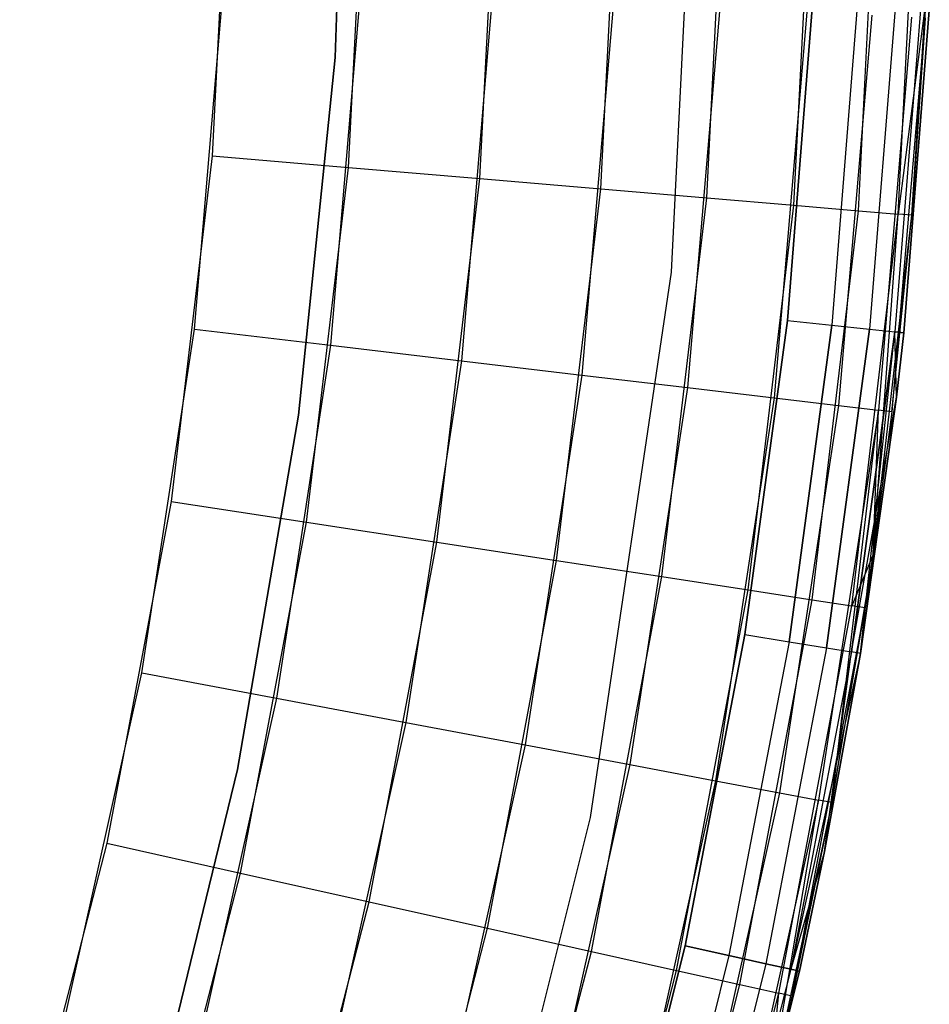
# Model space of a CAD drawing. Extents: x 0.01 to 1.98, y 0.03 to 2.78.
# Tile 19 of 39: x 1.83 to 1.98, y 0.8 to 0.96. Entities that reach past the tile are written whole.
import ezdxf

# ---------------------------------------------------------------- set-up
doc = ezdxf.new("R2010")
doc.units = 0
doc.header["$MEASUREMENT"] = 0
doc.layers.get('0').update_dxf_attribs({"color": 13, "linetype": 'CONTINUOUS'})

# ---------------------------------------------------------------- blocks, each defined once
blk = doc.blocks.new('NATALIE-10724-10723_C_STL_')
at = {"color": 0}
for p, q in [((1.88069, 1.0158, 1.42418), (1.87862, 0.95535, 1.42418)), ((1.87862, 0.95535, 1.38481), (1.88069, 1.0158, 1.38481)), ((1.88069, 1.0158, 1.42418), (1.87862, 0.95535, 1.42418)), ((1.87862, 0.95535, 1.38481), (1.88069, 1.0158, 1.38481)), ((1.93519, 0.91921, 1.47007), (1.93974, 1.01183, 1.47007)), ((1.93519, 0.91921, 6.11574), (1.93974, 1.01183, 6.11574)), ((1.93519, 0.91921, 1.47007), (1.93974, 1.01183, 1.47007)), ((1.93519, 0.91921, 6.11574), (1.93974, 1.01183, 6.11574)), ((1.86088, 0.9972, 1.4307), (1.85791, 0.93877, 1.4307)), ((1.86088, 0.9972, 1.4307), (1.85791, 0.93877, 1.4307)), ((1.88087, 0.93682, 1.43297), (1.88392, 0.99681, 1.43297)), ((1.88087, 0.93682, 1.43297), (1.88392, 0.99681, 1.43297)), ((1.90295, 0.93495, 1.43969), (1.90607, 0.99643, 1.43969)), ((1.90295, 0.93495, 1.43969), (1.90607, 0.99643, 1.43969)), ((1.9233, 0.93323, 1.4506), (1.92649, 0.99609, 1.4506)), ((1.9233, 0.93323, 1.4506), (1.92649, 0.99609, 1.4506)), ((1.94113, 0.93172, 1.46529), (1.94438, 0.99579, 1.46529)), ((1.94113, 0.93172, 1.46529), (1.94438, 0.99579, 1.46529)), ((1.95577, 0.93048, 1.48319), (1.95907, 0.99554, 1.48319)), ((1.95577, 0.93048, 1.48319), (1.95907, 0.99554, 1.48319)), ((1.96664, 0.92956, 1.50361), (1.96998, 0.99535, 1.50361)), ((1.96664, 0.92956, 1.50361), (1.96998, 0.99535, 1.50361)), ((1.97334, 0.92899, 1.52576), (1.9767, 0.99524, 1.52576)), ((1.97334, 0.92899, 1.52576), (1.9767, 0.99524, 1.52576)), ((1.85495, 0.90966, 6.15511), (1.85989, 0.96796, 6.15511)), ((1.85495, 0.90966, 6.15511), (1.85989, 0.96796, 6.15511)), ((1.8829, 0.96679, 6.15284), (1.87784, 0.90694, 6.15284)), ((1.8829, 0.96679, 6.15284), (1.87784, 0.90694, 6.15284)), ((1.90503, 0.96567, 6.14612), (1.89984, 0.90433, 6.14612)), ((1.90503, 0.96567, 6.14612), (1.89984, 0.90433, 6.14612)), ((1.92542, 0.96463, 6.1352), (1.92011, 0.90192, 6.1352)), ((1.92542, 0.96463, 6.1352), (1.92011, 0.90192, 6.1352)), ((1.95468, 0.91112, 1.38481), (1.9589, 0.96428, 1.38481)), ((1.9589, 0.96428, 0.00686), (1.95468, 0.91112, 0.00686)), ((1.9589, 0.96428, 0.00686), (1.95468, 0.91112, 0.00686)), ((1.95468, 0.91112, 1.38481), (1.9589, 0.96428, 1.38481)), ((1.96642, 0.96389, 0.00836), (1.96217, 0.91032, 0.00836)), ((1.96642, 0.96389, 0.00836), (1.96217, 0.91032, 0.00836)), ((1.96642, 0.96389, 1.38331), (1.96217, 0.91032, 1.38331)), ((1.96642, 0.96389, 1.38331), (1.96217, 0.91032, 1.38331)), ((1.978, 0.96499, 1.54881), (1.97334, 0.92899, 1.52576)), ((1.978, 0.96499, 1.54881), (1.97334, 0.92899, 1.52576)), ((1.9756, 0.9288, 1.54881), (1.978, 0.96499, 1.54881)), ((1.978, 0.96499, 6.037), (1.9756, 0.9288, 1.54881)), ((1.9756, 0.9288, 1.54881), (1.978, 0.96499, 1.54881)), ((1.978, 0.96499, 6.037), (1.9756, 0.9288, 1.54881)), ((1.9433, 0.96373, 6.12051), (1.93789, 0.89981, 6.12051)), ((1.9433, 0.96373, 6.12051), (1.93789, 0.89981, 6.12051)), ((1.95797, 0.96298, 6.10261), (1.95247, 0.89807, 6.10261)), ((1.95797, 0.96298, 6.10261), (1.95247, 0.89807, 6.10261)), ((1.96887, 0.96243, 6.08219), (1.96331, 0.89679, 6.08219)), ((1.96887, 0.96243, 6.08219), (1.96331, 0.89679, 6.08219)), ((1.9728, 0.96356, 0.01263), (1.96852, 0.90964, 0.01263)), ((1.9728, 0.96356, 0.01263), (1.96852, 0.90964, 0.01263)), ((1.9728, 0.96356, 1.37905), (1.96852, 0.90964, 1.37905)), ((1.9728, 0.96356, 1.37905), (1.96852, 0.90964, 1.37905)), ((1.97706, 0.96334, 0.01901), (1.97277, 0.90918, 0.01901)), ((1.97706, 0.96334, 0.01901), (1.97277, 0.90918, 0.01901)), ((1.97706, 0.96334, 1.37266), (1.97277, 0.90918, 1.37266)), ((1.97706, 0.96334, 1.37266), (1.97277, 0.90918, 1.37266)), ((1.97426, 0.90902, 0.02654), (1.97856, 0.96326, 0.02654)), ((1.97856, 0.96326, 1.36513), (1.97426, 0.90902, 1.36513)), ((1.97426, 0.90902, 0.02654), (1.97856, 0.96326, 0.02654)), ((1.97856, 0.96326, 1.36513), (1.97426, 0.90902, 1.36513)), ((1.97558, 0.96209, 6.06004), (1.96999, 0.89599, 6.06004)), ((1.97558, 0.96209, 6.06004), (1.96999, 0.89599, 6.06004)), ((1.97785, 0.96197, 6.037), (1.97224, 0.89573, 6.037)), ((1.97785, 0.96197, 6.037), (1.97224, 0.89573, 6.037)), ((1.97785, 0.96197, 6.037), (1.9756, 0.9288, 1.54881)), ((1.97785, 0.96197, 6.037), (1.9756, 0.9288, 1.54881)), ((1.87862, 0.95535, 1.42418), (1.87244, 0.89518, 1.42418)), ((1.87244, 0.89518, 1.38481), (1.87862, 0.95535, 1.38481)), ((1.87862, 0.95535, 1.42418), (1.87244, 0.89518, 1.42418)), ((1.87244, 0.89518, 1.38481), (1.87862, 0.95535, 1.38481)), ((1.87862, 0.95535, 1.42418), (1.87862, 0.95535, 1.38481)), ((1.87862, 0.95535, 1.42418), (1.87862, 0.95535, 1.38481)), ((1.85791, 0.93877, 1.4307), (1.85101, 0.88067, 1.4307)), ((1.85791, 0.93877, 1.4307), (1.85101, 0.88067, 1.4307)), ((1.85791, 0.93877, 1.4307), (1.88087, 0.93682, 1.43297)), ((1.85791, 0.93877, 1.4307), (1.88087, 0.93682, 1.43297)), ((1.87379, 0.87718, 1.43297), (1.88087, 0.93682, 1.43297)), ((1.87379, 0.87718, 1.43297), (1.88087, 0.93682, 1.43297)), ((1.88087, 0.93682, 1.43297), (1.90295, 0.93495, 1.43969)), ((1.88087, 0.93682, 1.43297), (1.90295, 0.93495, 1.43969)), ((1.89569, 0.87382, 1.43969), (1.90295, 0.93495, 1.43969)), ((1.89569, 0.87382, 1.43969), (1.90295, 0.93495, 1.43969)), ((1.90295, 0.93495, 1.43969), (1.9233, 0.93323, 1.4506)), ((1.90295, 0.93495, 1.43969), (1.9233, 0.93323, 1.4506)), ((1.91587, 0.87073, 1.4506), (1.9233, 0.93323, 1.4506)), ((1.91587, 0.87073, 1.4506), (1.9233, 0.93323, 1.4506)), ((1.9233, 0.93323, 1.4506), (1.94113, 0.93172, 1.46529)), ((1.9233, 0.93323, 1.4506), (1.94113, 0.93172, 1.46529)), ((1.93357, 0.86802, 1.46529), (1.94113, 0.93172, 1.46529)), ((1.93357, 0.86802, 1.46529), (1.94113, 0.93172, 1.46529)), ((1.94113, 0.93172, 1.46529), (1.95577, 0.93048, 1.48319)), ((1.94113, 0.93172, 1.46529), (1.95577, 0.93048, 1.48319)), ((1.94809, 0.8658, 1.48319), (1.95577, 0.93048, 1.48319)), ((1.94809, 0.8658, 1.48319), (1.95577, 0.93048, 1.48319)), ((1.95577, 0.93048, 1.48319), (1.96664, 0.92956, 1.50361)), ((1.95577, 0.93048, 1.48319), (1.96664, 0.92956, 1.50361)), ((1.95887, 0.86414, 1.50361), (1.96664, 0.92956, 1.50361)), ((1.95887, 0.86414, 1.50361), (1.96664, 0.92956, 1.50361)), ((1.96664, 0.92956, 1.50361), (1.97334, 0.92899, 1.52576)), ((1.96664, 0.92956, 1.50361), (1.97334, 0.92899, 1.52576)), ((1.96552, 0.86313, 1.52576), (1.97334, 0.92899, 1.52576)), ((1.96552, 0.86313, 1.52576), (1.97334, 0.92899, 1.52576)), ((1.96909, 0.87175, 1.54881), (1.97334, 0.92899, 1.52576)), ((1.96909, 0.87175, 1.54881), (1.97334, 0.92899, 1.52576)), ((1.96909, 0.87175, 1.54881), (1.9756, 0.9288, 1.54881)), ((1.96909, 0.87175, 1.54881), (1.9756, 0.9288, 1.54881)), ((1.97224, 0.89573, 6.037), (1.9756, 0.9288, 1.54881)), ((1.97224, 0.89573, 6.037), (1.9756, 0.9288, 1.54881)), ((1.9756, 0.9288, 1.54881), (1.97334, 0.92899, 1.52576)), ((1.9756, 0.9288, 1.54881), (1.97334, 0.92899, 1.52576)), ((1.92159, 0.82749, 1.47007), (1.93519, 0.91921, 1.47007)), ((1.92159, 0.82749, 6.11574), (1.93519, 0.91921, 6.11574)), ((1.92159, 0.82749, 1.47007), (1.93519, 0.91921, 1.47007)), ((1.92159, 0.82749, 6.11574), (1.93519, 0.91921, 6.11574)), ((1.93519, 0.91921, 6.11574), (1.93519, 0.91921, 1.47007)), ((1.93519, 0.91921, 6.11574), (1.93519, 0.91921, 1.47007)), ((1.94754, 0.85828, 1.38481), (1.95468, 0.91112, 1.38481)), ((1.95468, 0.91112, 0.00686), (1.94754, 0.85828, 0.00686)), ((1.95468, 0.91112, 0.00686), (1.94754, 0.85828, 0.00686)), ((1.94754, 0.85828, 1.38481), (1.95468, 0.91112, 1.38481)), ((1.95468, 0.91112, 0.00686), (1.96217, 0.91032, 0.00836)), ((1.95468, 0.91112, 0.00686), (1.96217, 0.91032, 0.00836)), ((1.95468, 0.91112, 1.38481), (1.96217, 0.91032, 1.38331)), ((1.95468, 0.91112, 1.38481), (1.96217, 0.91032, 1.38331)), ((1.84609, 0.85183, 6.15511), (1.85495, 0.90966, 6.15511)), ((1.84609, 0.85183, 6.15511), (1.85495, 0.90966, 6.15511)), ((1.85495, 0.90966, 6.15511), (1.87784, 0.90694, 6.15284)), ((1.85495, 0.90966, 6.15511), (1.87784, 0.90694, 6.15284)), ((1.95497, 0.85706, 0.00836), (1.96217, 0.91032, 0.00836)), ((1.95497, 0.85706, 0.00836), (1.96217, 0.91032, 0.00836)), ((1.96217, 0.91032, 1.38331), (1.95497, 0.85706, 1.38331)), ((1.96217, 0.91032, 1.38331), (1.95497, 0.85706, 1.38331)), ((1.96127, 0.85603, 0.01263), (1.96852, 0.90964, 0.01263)), ((1.96127, 0.85603, 0.01263), (1.96852, 0.90964, 0.01263)), ((1.96852, 0.90964, 1.37905), (1.96127, 0.85603, 1.37905)), ((1.96852, 0.90964, 1.37905), (1.96127, 0.85603, 1.37905)), ((1.96217, 0.91032, 0.00836), (1.96852, 0.90964, 0.01263)), ((1.96217, 0.91032, 0.00836), (1.96852, 0.90964, 0.01263)), ((1.96217, 0.91032, 1.38331), (1.96852, 0.90964, 1.37905)), ((1.96217, 0.91032, 1.38331), (1.96852, 0.90964, 1.37905)), ((1.96548, 0.85534, 0.01901), (1.97277, 0.90918, 0.01901)), ((1.96548, 0.85534, 0.01901), (1.97277, 0.90918, 0.01901)), ((1.97277, 0.90918, 1.37266), (1.96548, 0.85534, 1.37266)), ((1.97277, 0.90918, 1.37266), (1.96548, 0.85534, 1.37266)), ((1.96696, 0.8551, 1.36513), (1.97277, 0.90918, 1.37266)), ((1.96696, 0.8551, 1.36513), (1.97277, 0.90918, 1.37266)), ((1.96852, 0.90964, 0.01263), (1.97277, 0.90918, 0.01901)), ((1.96852, 0.90964, 0.01263), (1.97277, 0.90918, 0.01901)), ((1.96852, 0.90964, 1.37905), (1.97277, 0.90918, 1.37266)), ((1.96852, 0.90964, 1.37905), (1.97277, 0.90918, 1.37266)), ((1.97303, 0.8982, 0.02654), (1.97277, 0.90918, 0.01901)), ((1.97277, 0.90918, 0.01901), (1.97426, 0.90902, 0.02654)), ((1.97303, 0.8982, 0.02654), (1.97277, 0.90918, 0.01901)), ((1.97277, 0.90918, 0.01901), (1.97426, 0.90902, 0.02654)), ((1.97303, 0.8982, 1.36513), (1.97277, 0.90918, 1.37266)), ((1.97426, 0.90902, 1.36513), (1.97277, 0.90918, 1.37266)), ((1.97303, 0.8982, 1.36513), (1.97277, 0.90918, 1.37266)), ((1.97426, 0.90902, 1.36513), (1.97277, 0.90918, 1.37266)), ((1.97303, 0.8982, 0.02654), (1.97426, 0.90902, 0.02654)), ((1.97426, 0.90902, 1.36513), (1.97303, 0.8982, 1.36513)), ((1.97303, 0.8982, 0.02654), (1.97426, 0.90902, 0.02654)), ((1.97426, 0.90902, 1.36513), (1.97303, 0.8982, 1.36513)), ((1.97426, 0.90902, 0.02654), (1.97426, 0.90902, 1.36513)), ((1.97426, 0.90902, 0.02654), (1.97426, 0.90902, 1.36513)), ((1.87784, 0.90694, 6.15284), (1.86874, 0.84757, 6.15284)), ((1.87784, 0.90694, 6.15284), (1.86874, 0.84757, 6.15284)), ((1.87784, 0.90694, 6.15284), (1.89984, 0.90433, 6.14612)), ((1.87784, 0.90694, 6.15284), (1.89984, 0.90433, 6.14612)), ((1.89984, 0.90433, 6.14612), (1.89052, 0.84348, 6.14612)), ((1.89984, 0.90433, 6.14612), (1.89052, 0.84348, 6.14612)), ((1.89984, 0.90433, 6.14612), (1.92011, 0.90192, 6.1352)), ((1.89984, 0.90433, 6.14612), (1.92011, 0.90192, 6.1352)), ((1.92011, 0.90192, 6.1352), (1.91058, 0.8397, 6.1352)), ((1.92011, 0.90192, 6.1352), (1.91058, 0.8397, 6.1352)), ((1.92011, 0.90192, 6.1352), (1.93789, 0.89981, 6.12051)), ((1.92011, 0.90192, 6.1352), (1.93789, 0.89981, 6.12051)), ((1.93789, 0.89981, 6.12051), (1.92817, 0.8364, 6.12051)), ((1.93789, 0.89981, 6.12051), (1.92817, 0.8364, 6.12051)), ((1.93789, 0.89981, 6.12051), (1.95247, 0.89807, 6.10261)), ((1.93789, 0.89981, 6.12051), (1.95247, 0.89807, 6.10261)), ((1.95247, 0.89807, 6.10261), (1.94261, 0.83369, 6.10261)), ((1.95247, 0.89807, 6.10261), (1.94261, 0.83369, 6.10261)), ((1.95247, 0.89807, 6.10261), (1.96331, 0.89679, 6.08219)), ((1.95247, 0.89807, 6.10261), (1.96331, 0.89679, 6.08219)), ((1.96548, 0.85534, 0.01901), (1.97303, 0.8982, 0.02654)), ((1.96548, 0.85534, 0.01901), (1.97303, 0.8982, 0.02654)), ((1.96696, 0.8551, 0.02654), (1.97303, 0.8982, 0.02654)), ((1.97303, 0.8982, 1.36513), (1.96696, 0.8551, 1.36513)), ((1.96696, 0.8551, 0.02654), (1.97303, 0.8982, 0.02654)), ((1.97303, 0.8982, 1.36513), (1.96696, 0.8551, 1.36513)), ((1.97303, 0.8982, 0.02654), (1.97303, 0.8982, 1.36513)), ((1.97303, 0.8982, 0.02654), (1.97303, 0.8982, 1.36513)), ((1.96331, 0.89679, 6.08219), (1.95334, 0.83167, 6.08219)), ((1.96331, 0.89679, 6.08219), (1.95334, 0.83167, 6.08219)), ((1.96999, 0.89599, 6.06004), (1.95994, 0.83043, 6.06004)), ((1.96999, 0.89599, 6.06004), (1.95994, 0.83043, 6.06004)), ((1.96217, 0.83001, 6.037), (1.96999, 0.89599, 6.06004)), ((1.96217, 0.83001, 6.037), (1.96999, 0.89599, 6.06004)), ((1.96331, 0.89679, 6.08219), (1.96999, 0.89599, 6.06004)), ((1.96331, 0.89679, 6.08219), (1.96999, 0.89599, 6.06004)), ((1.96909, 0.87175, 6.037), (1.96999, 0.89599, 6.06004)), ((1.96909, 0.87175, 6.037), (1.96999, 0.89599, 6.06004)), ((1.97224, 0.89573, 6.037), (1.96999, 0.89599, 6.06004)), ((1.97224, 0.89573, 6.037), (1.96999, 0.89599, 6.06004)), ((1.87244, 0.89518, 1.42418), (1.86216, 0.83558, 1.42418)), ((1.86216, 0.83558, 1.38481), (1.87244, 0.89518, 1.38481)), ((1.87244, 0.89518, 1.42418), (1.86216, 0.83558, 1.42418)), ((1.86216, 0.83558, 1.38481), (1.87244, 0.89518, 1.38481)), ((1.87244, 0.89518, 1.42418), (1.87244, 0.89518, 1.38481)), ((1.87244, 0.89518, 1.42418), (1.87244, 0.89518, 1.38481)), ((1.97224, 0.89573, 6.037), (1.96909, 0.87175, 6.037)), ((1.97224, 0.89573, 6.037), (1.96909, 0.87175, 1.54881)), ((1.97224, 0.89573, 6.037), (1.96909, 0.87175, 1.54881)), ((1.97224, 0.89573, 6.037), (1.96909, 0.87175, 6.037)), ((1.85101, 0.88067, 1.4307), (1.84021, 0.82317, 1.4307)), ((1.85101, 0.88067, 1.4307), (1.84021, 0.82317, 1.4307)), ((1.85101, 0.88067, 1.4307), (1.87379, 0.87718, 1.43297)), ((1.85101, 0.88067, 1.4307), (1.87379, 0.87718, 1.43297)), ((1.86269, 0.81815, 1.43297), (1.87379, 0.87718, 1.43297)), ((1.86269, 0.81815, 1.43297), (1.87379, 0.87718, 1.43297)), ((1.87379, 0.87718, 1.43297), (1.89569, 0.87382, 1.43969)), ((1.87379, 0.87718, 1.43297), (1.89569, 0.87382, 1.43969)), ((1.88432, 0.81332, 1.43969), (1.89569, 0.87382, 1.43969)), ((1.88432, 0.81332, 1.43969), (1.89569, 0.87382, 1.43969)), ((1.89569, 0.87382, 1.43969), (1.91587, 0.87073, 1.4506)), ((1.89569, 0.87382, 1.43969), (1.91587, 0.87073, 1.4506)), ((1.96909, 0.87175, 6.037), (1.96217, 0.83001, 6.037)), ((1.96909, 0.87175, 6.037), (1.96217, 0.83001, 6.037)), ((1.96909, 0.87175, 1.54881), (1.96552, 0.86313, 1.52576)), ((1.96909, 0.87175, 1.54881), (1.96552, 0.86313, 1.52576)), ((1.96776, 0.86278, 1.54881), (1.96909, 0.87175, 1.54881)), ((1.96909, 0.87175, 6.037), (1.96776, 0.86278, 1.54881)), ((1.96776, 0.86278, 1.54881), (1.96909, 0.87175, 1.54881)), ((1.96909, 0.87175, 6.037), (1.96776, 0.86278, 1.54881)), ((1.96909, 0.87175, 6.037), (1.96909, 0.87175, 1.54881)), ((1.96909, 0.87175, 6.037), (1.96909, 0.87175, 1.54881)), ((1.90425, 0.80888, 1.4506), (1.91587, 0.87073, 1.4506)), ((1.90425, 0.80888, 1.4506), (1.91587, 0.87073, 1.4506)), ((1.91587, 0.87073, 1.4506), (1.93357, 0.86802, 1.46529)), ((1.91587, 0.87073, 1.4506), (1.93357, 0.86802, 1.46529)), ((1.92172, 0.80498, 1.46529), (1.93357, 0.86802, 1.46529)), ((1.92172, 0.80498, 1.46529), (1.93357, 0.86802, 1.46529)), ((1.93357, 0.86802, 1.46529), (1.94809, 0.8658, 1.48319)), ((1.93357, 0.86802, 1.46529), (1.94809, 0.8658, 1.48319)), ((1.93605, 0.80178, 1.48319), (1.94809, 0.8658, 1.48319)), ((1.93605, 0.80178, 1.48319), (1.94809, 0.8658, 1.48319)), ((1.94809, 0.8658, 1.48319), (1.95887, 0.86414, 1.50361)), ((1.94809, 0.8658, 1.48319), (1.95887, 0.86414, 1.50361)), ((1.9467, 0.7994, 1.50361), (1.95887, 0.86414, 1.50361)), ((1.9467, 0.7994, 1.50361), (1.95887, 0.86414, 1.50361)), ((1.95326, 0.79794, 1.52576), (1.96552, 0.86313, 1.52576)), ((1.95326, 0.79794, 1.52576), (1.96552, 0.86313, 1.52576)), ((1.95887, 0.86414, 1.50361), (1.96552, 0.86313, 1.52576)), ((1.95887, 0.86414, 1.50361), (1.96552, 0.86313, 1.52576)), ((1.96776, 0.86278, 1.54881), (1.96552, 0.86313, 1.52576)), ((1.96776, 0.86278, 1.54881), (1.96552, 0.86313, 1.52576)), ((1.95548, 0.79744, 1.54881), (1.96776, 0.86278, 1.54881)), ((1.95548, 0.79744, 1.54881), (1.96776, 0.86278, 1.54881)), ((1.96217, 0.83001, 6.037), (1.96776, 0.86278, 1.54881)), ((1.96217, 0.83001, 6.037), (1.96776, 0.86278, 1.54881)), ((1.93748, 0.80591, 1.38481), (1.94754, 0.85828, 1.38481)), ((1.94754, 0.85828, 0.00686), (1.93748, 0.80591, 0.00686)), ((1.94754, 0.85828, 0.00686), (1.93748, 0.80591, 0.00686)), ((1.93748, 0.80591, 1.38481), (1.94754, 0.85828, 1.38481)), ((1.94754, 0.85828, 0.00686), (1.95497, 0.85706, 0.00836)), ((1.94754, 0.85828, 0.00686), (1.95497, 0.85706, 0.00836)), ((1.94754, 0.85828, 1.38481), (1.95497, 0.85706, 1.38331)), ((1.94754, 0.85828, 1.38481), (1.95497, 0.85706, 1.38331)), ((1.95497, 0.85706, 0.00836), (1.94484, 0.80429, 0.00836)), ((1.95497, 0.85706, 0.00836), (1.94484, 0.80429, 0.00836)), ((1.95497, 0.85706, 1.38331), (1.94484, 0.80429, 1.38331)), ((1.95497, 0.85706, 1.38331), (1.94484, 0.80429, 1.38331)), ((1.95497, 0.85706, 0.00836), (1.96127, 0.85603, 0.01263)), ((1.95497, 0.85706, 0.00836), (1.96127, 0.85603, 0.01263)), ((1.95497, 0.85706, 1.38331), (1.96127, 0.85603, 1.37905)), ((1.95497, 0.85706, 1.38331), (1.96127, 0.85603, 1.37905)), ((1.96127, 0.85603, 0.01263), (1.95108, 0.80291, 0.01263)), ((1.96127, 0.85603, 0.01263), (1.95108, 0.80291, 0.01263)), ((1.96127, 0.85603, 1.37905), (1.95108, 0.80291, 1.37905)), ((1.96127, 0.85603, 1.37905), (1.95108, 0.80291, 1.37905)), ((1.96548, 0.85534, 0.01901), (1.95524, 0.80199, 0.01901)), ((1.96548, 0.85534, 0.01901), (1.95524, 0.80199, 0.01901)), ((1.96548, 0.85534, 1.37266), (1.95524, 0.80199, 1.37266)), ((1.96548, 0.85534, 1.37266), (1.95524, 0.80199, 1.37266)), ((1.96696, 0.8551, 0.02654), (1.95524, 0.80199, 0.01901)), ((1.96696, 0.8551, 0.02654), (1.95524, 0.80199, 0.01901)), ((1.96093, 0.82181, 1.36513), (1.96548, 0.85534, 1.37266)), ((1.96093, 0.82181, 1.36513), (1.96548, 0.85534, 1.37266)), ((1.96093, 0.82181, 0.02654), (1.96696, 0.8551, 0.02654)), ((1.96696, 0.8551, 1.36513), (1.96093, 0.82181, 1.36513)), ((1.96093, 0.82181, 0.02654), (1.96696, 0.8551, 0.02654)), ((1.96696, 0.8551, 1.36513), (1.96093, 0.82181, 1.36513)), ((1.96127, 0.85603, 0.01263), (1.96548, 0.85534, 0.01901)), ((1.96127, 0.85603, 0.01263), (1.96548, 0.85534, 0.01901)), ((1.96127, 0.85603, 1.37905), (1.96548, 0.85534, 1.37266)), ((1.96127, 0.85603, 1.37905), (1.96548, 0.85534, 1.37266)), ((1.96696, 0.8551, 0.02654), (1.96548, 0.85534, 0.01901)), ((1.96696, 0.8551, 0.02654), (1.96548, 0.85534, 0.01901)), ((1.96696, 0.8551, 1.36513), (1.96548, 0.85534, 1.37266)), ((1.96696, 0.8551, 1.36513), (1.96548, 0.85534, 1.37266)), ((1.96696, 0.8551, 0.02654), (1.96696, 0.8551, 1.36513)), ((1.96696, 0.8551, 0.02654), (1.96696, 0.8551, 1.36513)), ((1.83335, 0.79472, 6.15511), (1.84609, 0.85183, 6.15511)), ((1.83335, 0.79472, 6.15511), (1.84609, 0.85183, 6.15511)), ((1.84609, 0.85183, 6.15511), (1.86874, 0.84757, 6.15284)), ((1.84609, 0.85183, 6.15511), (1.86874, 0.84757, 6.15284)), ((1.86874, 0.84757, 6.15284), (1.85566, 0.78895, 6.15284)), ((1.86874, 0.84757, 6.15284), (1.85566, 0.78895, 6.15284)), ((1.86874, 0.84757, 6.15284), (1.89052, 0.84348, 6.14612)), ((1.86874, 0.84757, 6.15284), (1.89052, 0.84348, 6.14612)), ((1.89052, 0.84348, 6.14612), (1.87711, 0.7834, 6.14612)), ((1.89052, 0.84348, 6.14612), (1.87711, 0.7834, 6.14612)), ((1.89052, 0.84348, 6.14612), (1.91058, 0.8397, 6.1352)), ((1.89052, 0.84348, 6.14612), (1.91058, 0.8397, 6.1352)), ((1.91058, 0.8397, 6.1352), (1.89687, 0.77828, 6.1352)), ((1.91058, 0.8397, 6.1352), (1.89687, 0.77828, 6.1352)), ((1.91058, 0.8397, 6.1352), (1.92817, 0.8364, 6.12051)), ((1.91058, 0.8397, 6.1352), (1.92817, 0.8364, 6.12051)), ((1.92817, 0.8364, 6.12051), (1.9142, 0.77379, 6.12051)), ((1.92817, 0.8364, 6.12051), (1.9142, 0.77379, 6.12051)), ((1.92817, 0.8364, 6.12051), (1.94261, 0.83369, 6.10261)), ((1.92817, 0.8364, 6.12051), (1.94261, 0.83369, 6.10261)), ((1.86216, 0.83558, 1.42418), (1.84784, 0.77681, 1.42418)), ((1.84784, 0.77681, 1.38481), (1.86216, 0.83558, 1.38481)), ((1.86216, 0.83558, 1.42418), (1.84784, 0.77681, 1.42418)), ((1.84784, 0.77681, 1.38481), (1.86216, 0.83558, 1.38481)), ((1.86216, 0.83558, 1.42418), (1.86216, 0.83558, 1.38481)), ((1.86216, 0.83558, 1.42418), (1.86216, 0.83558, 1.38481)), ((1.94261, 0.83369, 6.10261), (1.92842, 0.77011, 6.10261)), ((1.94261, 0.83369, 6.10261), (1.92842, 0.77011, 6.10261)), ((1.94261, 0.83369, 6.10261), (1.95334, 0.83167, 6.08219)), ((1.94261, 0.83369, 6.10261), (1.95334, 0.83167, 6.08219)), ((1.95334, 0.83167, 6.08219), (1.93899, 0.76737, 6.08219)), ((1.95334, 0.83167, 6.08219), (1.93899, 0.76737, 6.08219)), ((1.95334, 0.83167, 6.08219), (1.95994, 0.83043, 6.06004)), ((1.95334, 0.83167, 6.08219), (1.95994, 0.83043, 6.06004)), ((1.95994, 0.83043, 6.06004), (1.94549, 0.76569, 6.06004)), ((1.95994, 0.83043, 6.06004), (1.94549, 0.76569, 6.06004)), ((1.95137, 0.77978, 6.037), (1.95994, 0.83043, 6.06004)), ((1.95137, 0.77978, 6.037), (1.95994, 0.83043, 6.06004)), ((1.96217, 0.83001, 6.037), (1.95137, 0.77978, 6.037)), ((1.96217, 0.83001, 6.037), (1.95137, 0.77978, 1.54881)), ((1.96217, 0.83001, 6.037), (1.95137, 0.77978, 6.037)), ((1.96217, 0.83001, 6.037), (1.95137, 0.77978, 1.54881)), ((1.96217, 0.83001, 6.037), (1.95548, 0.79744, 1.54881)), ((1.96217, 0.83001, 6.037), (1.95548, 0.79744, 1.54881)), ((1.96217, 0.83001, 6.037), (1.95994, 0.83043, 6.06004)), ((1.96217, 0.83001, 6.037), (1.95994, 0.83043, 6.06004)), ((1.89905, 0.73754, 1.47007), (1.92159, 0.82749, 1.47007)), ((1.89905, 0.73754, 6.11574), (1.92159, 0.82749, 6.11574)), ((1.89905, 0.73754, 1.47007), (1.92159, 0.82749, 1.47007)), ((1.89905, 0.73754, 6.11574), (1.92159, 0.82749, 6.11574)), ((1.92159, 0.82749, 6.11574), (1.92159, 0.82749, 1.47007)), ((1.92159, 0.82749, 6.11574), (1.92159, 0.82749, 1.47007)), ((1.84021, 0.82317, 1.4307), (1.82554, 0.76653, 1.4307)), ((1.84021, 0.82317, 1.4307), (1.82554, 0.76653, 1.4307)), ((1.84021, 0.82317, 1.4307), (1.86269, 0.81815, 1.43297)), ((1.84021, 0.82317, 1.4307), (1.86269, 0.81815, 1.43297)), ((1.96093, 0.82181, 0.02654), (1.95524, 0.80199, 0.01901)), ((1.96093, 0.82181, 0.02654), (1.95524, 0.80199, 0.01901)), ((1.96093, 0.82181, 1.36513), (1.95524, 0.80199, 1.37266)), ((1.96093, 0.82181, 1.36513), (1.95524, 0.80199, 1.37266)), ((1.95671, 0.80167, 0.02654), (1.96093, 0.82181, 0.02654)), ((1.96093, 0.82181, 1.36513), (1.95671, 0.80167, 1.36513)), ((1.95671, 0.80167, 0.02654), (1.96093, 0.82181, 0.02654)), ((1.96093, 0.82181, 1.36513), (1.95671, 0.80167, 1.36513)), ((1.96093, 0.82181, 0.02654), (1.96093, 0.82181, 1.36513)), ((1.96093, 0.82181, 0.02654), (1.96093, 0.82181, 1.36513)), ((1.84764, 0.76, 1.43297), (1.86269, 0.81815, 1.43297)), ((1.84764, 0.76, 1.43297), (1.86269, 0.81815, 1.43297)), ((1.86269, 0.81815, 1.43297), (1.88432, 0.81332, 1.43969)), ((1.86269, 0.81815, 1.43297), (1.88432, 0.81332, 1.43969)), ((1.86889, 0.75373, 1.43969), (1.88432, 0.81332, 1.43969)), ((1.86889, 0.75373, 1.43969), (1.88432, 0.81332, 1.43969)), ((1.88432, 0.81332, 1.43969), (1.90425, 0.80888, 1.4506)), ((1.88432, 0.81332, 1.43969), (1.90425, 0.80888, 1.4506)), ((1.88847, 0.74795, 1.4506), (1.90425, 0.80888, 1.4506)), ((1.88847, 0.74795, 1.4506), (1.90425, 0.80888, 1.4506)), ((1.90425, 0.80888, 1.4506), (1.92172, 0.80498, 1.46529)), ((1.90425, 0.80888, 1.4506), (1.92172, 0.80498, 1.46529)), ((1.90564, 0.74288, 1.46529), (1.92172, 0.80498, 1.46529)), ((1.90564, 0.74288, 1.46529), (1.92172, 0.80498, 1.46529)), ((1.92172, 0.80498, 1.46529), (1.93605, 0.80178, 1.48319)), ((1.92172, 0.80498, 1.46529), (1.93605, 0.80178, 1.48319)), ((1.92455, 0.75418, 1.38481), (1.93748, 0.80591, 1.38481)), ((1.93748, 0.80591, 0.00686), (1.92455, 0.75418, 0.00686)), ((1.93748, 0.80591, 0.00686), (1.92455, 0.75418, 0.00686)), ((1.92455, 0.75418, 1.38481), (1.93748, 0.80591, 1.38481)), ((1.94484, 0.80429, 0.00836), (1.93748, 0.80591, 0.00686)), ((1.94484, 0.80429, 0.00836), (1.93748, 0.80591, 0.00686)), ((1.93748, 0.80591, 1.38481), (1.94484, 0.80429, 1.38331)), ((1.93748, 0.80591, 1.38481), (1.94484, 0.80429, 1.38331)), ((1.94484, 0.80429, 0.00836), (1.93181, 0.75215, 0.00836)), ((1.94484, 0.80429, 0.00836), (1.93181, 0.75215, 0.00836)), ((1.94484, 0.80429, 1.38331), (1.93181, 0.75215, 1.38331)), ((1.94484, 0.80429, 1.38331), (1.93181, 0.75215, 1.38331)), ((1.95108, 0.80291, 0.01263), (1.94484, 0.80429, 0.00836)), ((1.95108, 0.80291, 0.01263), (1.94484, 0.80429, 0.00836)), ((1.94484, 0.80429, 1.38331), (1.95108, 0.80291, 1.37905)), ((1.94484, 0.80429, 1.38331), (1.95108, 0.80291, 1.37905)), ((1.91972, 0.73872, 1.48319), (1.93605, 0.80178, 1.48319)), ((1.91972, 0.73872, 1.48319), (1.93605, 0.80178, 1.48319)), ((1.93605, 0.80178, 1.48319), (1.9467, 0.7994, 1.50361)), ((1.93605, 0.80178, 1.48319), (1.9467, 0.7994, 1.50361)), ((1.95108, 0.80291, 0.01263), (1.93796, 0.75043, 0.01263)), ((1.95108, 0.80291, 0.01263), (1.93796, 0.75043, 0.01263)), ((1.95108, 0.80291, 1.37905), (1.93796, 0.75043, 1.37905)), ((1.95108, 0.80291, 1.37905), (1.93796, 0.75043, 1.37905)), ((1.95524, 0.80199, 0.01901), (1.94207, 0.74929, 0.01901)), ((1.95524, 0.80199, 0.01901), (1.94207, 0.74929, 0.01901)), ((1.95524, 0.80199, 1.37266), (1.94207, 0.74929, 1.37266)), ((1.95524, 0.80199, 1.37266), (1.94207, 0.74929, 1.37266)), ((1.94351, 0.74888, 0.02654), (1.95671, 0.80167, 0.02654)), ((1.95671, 0.80167, 1.36513), (1.94351, 0.74888, 1.36513)), ((1.94351, 0.74888, 0.02654), (1.95671, 0.80167, 0.02654)), ((1.95671, 0.80167, 1.36513), (1.94351, 0.74888, 1.36513)), ((1.95524, 0.80199, 0.01901), (1.95108, 0.80291, 0.01263)), ((1.95524, 0.80199, 0.01901), (1.95108, 0.80291, 0.01263)), ((1.95108, 0.80291, 1.37905), (1.95524, 0.80199, 1.37266)), ((1.95108, 0.80291, 1.37905), (1.95524, 0.80199, 1.37266)), ((1.95524, 0.80199, 0.01901), (1.95671, 0.80167, 0.02654)), ((1.95524, 0.80199, 0.01901), (1.95671, 0.80167, 0.02654)), ((1.95671, 0.80167, 1.36513), (1.95524, 0.80199, 1.37266)), ((1.95671, 0.80167, 1.36513), (1.95524, 0.80199, 1.37266)), ((1.95671, 0.80167, 0.02654), (1.95671, 0.80167, 1.36513)), ((1.95671, 0.80167, 0.02654), (1.95671, 0.80167, 1.36513)), ((1.93019, 0.73563, 1.50361), (1.9467, 0.7994, 1.50361)), ((1.93019, 0.73563, 1.50361), (1.9467, 0.7994, 1.50361)), ((1.9467, 0.7994, 1.50361), (1.95326, 0.79794, 1.52576)), ((1.9467, 0.7994, 1.50361), (1.95326, 0.79794, 1.52576)), ((1.93664, 0.73372, 1.52576), (1.95326, 0.79794, 1.52576)), ((1.93664, 0.73372, 1.52576), (1.95326, 0.79794, 1.52576)), ((1.95137, 0.77978, 1.54881), (1.95326, 0.79794, 1.52576)), ((1.95137, 0.77978, 1.54881), (1.95326, 0.79794, 1.52576)), ((1.95137, 0.77978, 1.54881), (1.95548, 0.79744, 1.54881)), ((1.95137, 0.77978, 1.54881), (1.95548, 0.79744, 1.54881)), ((1.95548, 0.79744, 1.54881), (1.95326, 0.79794, 1.52576)), ((1.95548, 0.79744, 1.54881), (1.95326, 0.79794, 1.52576))]:
    blk.add_line(p, q, dxfattribs=at)

msp = doc.modelspace()

# ---------------------------------------------------------------- block references
at = {"color": 0}
msp.add_blockref('NATALIE-10724-10723_C_STL_', (0, 0), dxfattribs=at)

doc.saveas('drawing.dxf')
